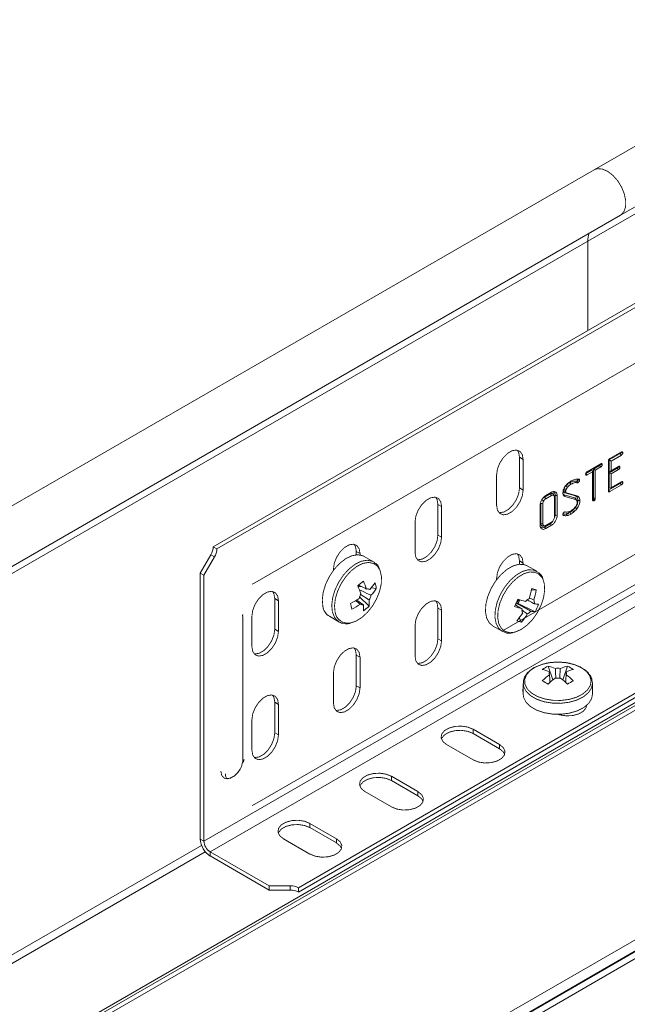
# Model space of a CAD drawing. Header units: millimetres. Extents: x 206 to 1133, y -1929 to 488.
# Tile 3 of 30: x 377 to 483, y -1558 to -1388. Entities that reach past the tile are written whole.
import ezdxf

# ---------------------------------------------------------------- set-up
doc = ezdxf.new("R2010")
doc.units = ezdxf.units.MM
doc.linetypes.add('K5LT32768', pattern=[0])
doc.linetypes.add('K5LT32769', pattern=[0])

msp = doc.modelspace()

# ---------------------------------------------------------------- linework, layer by layer
at = {"color": 7, "linetype": 'K5LT32768', "lineweight": 15}
for p, q in [((706.74, -1281.01), (476.93, -1413.68)), ((481.48, -1421.56), (711.29, -1288.89)), ((475.83, -1426.05), (705.64, -1293.38)), ((540.76, -1404.05), (410.9, -1479.02)), ((541.4, -1404.42), (411.53, -1479.39)), ((476.93, -1413.68), (247.12, -1546.34)), ((418.11, -1485.27), (535.49, -1417.51)), ((251.67, -1554.23), (481.48, -1421.56)), ((475.83, -1426.05), (246.02, -1558.71)), ((475.83, -1441.54), (475.83, -1426.05)), ((409.29, -1530.06), (543.64, -1452.5)), ((410.35, -1531.9), (544.7, -1454.34)), ((418.11, -1523.65), (535.49, -1455.88)), ((479.65, -1463.75), (481.65, -1462.59)), ((481.57, -1462.66), (481.9, -1462.72)), ((425.65, -1538.14), (555.52, -1463.17)), ((425.65, -1538.88), (555.52, -1463.91)), ((463.99, -1463.52), (464.62, -1463.89)), ((463.99, -1468.83), (463.99, -1463.52)), ((464.62, -1469.2), (464.62, -1463.89)), ((479.4, -1469.34), (479.4, -1464.18)), ((481.43, -1462.87), (479.54, -1463.97)), ((479.54, -1463.97), (479.54, -1465.95)), ((479.54, -1463.97), (479.87, -1464.16)), ((481.65, -1463.13), (479.87, -1464.16)), ((479.87, -1464.16), (479.87, -1465.86)), ((481.43, -1462.87), (481.65, -1463.13)), ((476.57, -1465.68), (475.49, -1466.3)), ((475.7, -1466.03), (478.1, -1464.65)), ((476.66, -1466.01), (475.7, -1466.57)), ((476.57, -1465.68), (476.66, -1466.01)), ((476.66, -1470.9), (476.66, -1466.01)), ((477.88, -1464.92), (476.8, -1465.55)), ((476.8, -1465.55), (476.8, -1470.58)), ((476.8, -1465.55), (477.13, -1465.74)), ((478.09, -1465.19), (477.13, -1465.74)), ((477.13, -1465.74), (477.13, -1470.63)), ((477.88, -1464.92), (478.09, -1465.19)), ((480.94, -1465.4), (479.54, -1466.21)), ((479.54, -1465.95), (479.87, -1465.86)), ((479.54, -1466.21), (479.54, -1468.88)), ((479.54, -1466.21), (479.87, -1466.4)), ((479.87, -1465.86), (481.15, -1465.12)), ((481.15, -1465.66), (479.87, -1466.4)), ((480.94, -1465.4), (481.15, -1465.66)), ((460.03, -1466.54), (460.03, -1471.85)), ((472.74, -1467.89), (472.96, -1468.15)), ((473.73, -1467.32), (474.02, -1467.34)), ((473.86, -1467.66), (474.01, -1467.94)), ((474.02, -1467.34), (474.3, -1467.3)), ((475.46, -1466.47), (475.52, -1466.6)), ((479.87, -1466.4), (479.87, -1468.79)), ((479.87, -1468.79), (481.65, -1467.77)), ((481.57, -1467.84), (481.9, -1467.89)), ((463.99, -1468.83), (464.62, -1469.2)), ((468.55, -1470.16), (469.53, -1469.59)), ((471.84, -1469.69), (472.12, -1469.66)), ((472.06, -1469.08), (472, -1469.25)), ((472.12, -1469.66), (473.95, -1470.17)), ((479.44, -1469.2), (479.4, -1469.21)), ((481.44, -1468.05), (479.44, -1469.2)), ((479.44, -1469.2), (479.65, -1469.46)), ((479.54, -1468.88), (479.87, -1468.79)), ((481.65, -1468.31), (479.65, -1469.46)), ((481.44, -1468.05), (481.65, -1468.31)), ((469.33, -1469.86), (468.32, -1470.44)), ((468.32, -1470.44), (468.54, -1470.7)), ((469.54, -1470.13), (468.54, -1470.7)), ((470.04, -1473.89), (470.04, -1470.42)), ((470.17, -1470.12), (470.17, -1473.54)), ((470.51, -1470.17), (470.51, -1473.6)), ((473.55, -1470.54), (471.71, -1470.03)), ((471.84, -1469.69), (473.67, -1470.2)), ((473.69, -1470.82), (471.85, -1470.31)), ((473.67, -1470.2), (473.95, -1470.17)), ((476.68, -1470.79), (476.66, -1470.8)), ((476.68, -1470.79), (476.9, -1471.05)), ((476.76, -1470.71), (477.06, -1470.89)), ((449.84, -1471.69), (450.48, -1472.05)), ((449.84, -1476.99), (449.84, -1471.69)), ((450.48, -1477.36), (450.48, -1472.05)), ((467.57, -1475.3), (467.57, -1471.87)), ((467.7, -1471.52), (467.7, -1475)), ((468.03, -1471.57), (468.03, -1475.05)), ((471.8, -1473), (471.89, -1472.99)), ((472.13, -1473.03), (472.38, -1472.99)), ((445.88, -1474.71), (445.88, -1480.02)), ((468.54, -1475.34), (469.54, -1474.76)), ((470.17, -1473.54), (470.13, -1473.9)), ((471.52, -1473.4), (471.62, -1473.6)), ((472.09, -1473.32), (472.27, -1473.6)), ((467.7, -1475), (468.03, -1475.05)), ((469.31, -1475.04), (468.34, -1475.61)), ((468.34, -1475.61), (468.55, -1475.87)), ((469.53, -1475.31), (468.55, -1475.87)), ((449.84, -1476.99), (450.48, -1477.36)), ((410.9, -1479.02), (411.53, -1479.39)), ((435.7, -1479.85), (436.34, -1480.22)), ((435.7, -1480.42), (435.7, -1479.85)), ((408.65, -1483.58), (410.48, -1480.42)), ((409.29, -1483.95), (411.12, -1480.78)), ((410.48, -1480.42), (411.12, -1480.78)), ((436.34, -1480.44), (436.34, -1480.22)), ((438.68, -1481.64), (437.04, -1480.69)), ((463.99, -1481.49), (464.62, -1481.85)), ((463.99, -1482.06), (463.99, -1481.49)), ((431.74, -1482.87), (431.74, -1483.1)), ((438.77, -1481.7), (438.68, -1481.64)), ((464.62, -1482.08), (464.62, -1481.85)), ((466.97, -1483.28), (465.32, -1482.33)), ((408.65, -1483.58), (409.29, -1483.95)), ((408.65, -1483.58), (408.65, -1529.69)), ((409.29, -1483.95), (409.29, -1530.06)), ((460.03, -1484.51), (460.03, -1484.73)), ((417.74, -1485.45), (417.62, -1485.49)), ((417.76, -1485.43), (418.11, -1485.27)), ((418.01, -1485.31), (418.11, -1485.27)), ((436.08, -1485.91), (436.02, -1485.95)), ((436.08, -1485.91), (436.04, -1485.72)), ((436.74, -1485.98), (436.08, -1485.91)), ((438.02, -1486.44), (437.83, -1486.35)), ((439.17, -1486.26), (438.27, -1486.16)), ((466.9, -1486.51), (466.04, -1486.55)), ((421.56, -1488.02), (422.2, -1488.38)), ((421.56, -1493.32), (421.56, -1488.02)), ((422.2, -1493.69), (422.2, -1488.38)), ((437.91, -1489.32), (436.25, -1487.72)), ((463.77, -1488.87), (464.07, -1488.21)), ((449.84, -1489.65), (450.48, -1490.02)), ((449.84, -1494.96), (449.84, -1489.65)), ((450.48, -1495.33), (450.48, -1490.02)), ((463.41, -1488.82), (463.45, -1488.79)), ((463.77, -1488.87), (463.45, -1488.79)), ((466.69, -1490.29), (463.77, -1488.87)), ((416.04, -1491.3), (415.99, -1490.89)), ((416, -1490.79), (416.01, -1490.86)), ((416.04, -1515.8), (416.04, -1491.3)), ((417.6, -1491.04), (417.6, -1496.34)), ((431.04, -1491.08), (432.68, -1492.03)), ((464.34, -1492.08), (463.92, -1491.37)), ((421.56, -1493.32), (422.2, -1493.69)), ((445.88, -1492.67), (445.88, -1497.98)), ((459.32, -1492.72), (460.97, -1493.67)), ((449.84, -1494.96), (450.48, -1495.33)), ((435.7, -1497.81), (436.34, -1498.18)), ((435.7, -1503.12), (435.7, -1497.81)), ((436.34, -1503.49), (436.34, -1498.18)), ((468.95, -1499.72), (469.77, -1502.1)), ((472.32, -1499.72), (471.49, -1502.1)), ((491.32, -1501.82), (261.51, -1634.48)), ((492.07, -1501.89), (262.26, -1634.56)), ((492.11, -1501.87), (262.3, -1634.53)), ((493.31, -1501.98), (263.5, -1634.65)), ((431.74, -1500.84), (431.74, -1506.14)), ((469.18, -1500.69), (469.2, -1501)), ((435.7, -1503.12), (436.34, -1503.49)), ((464.63, -1502.71), (464.63, -1504.61)), ((476.63, -1504.61), (476.63, -1502.71)), ((464.63, -1504.09), (464.59, -1504.19)), ((421.56, -1505.98), (422.2, -1506.35)), ((421.56, -1511.29), (421.56, -1505.98)), ((422.2, -1511.65), (422.2, -1506.35)), ((475.57, -1506.84), (475.48, -1506.65)), ((417.6, -1509), (417.6, -1514.31)), ((421.56, -1511.29), (422.2, -1511.65)), ((460.53, -1513.31), (455.94, -1510.66)), ((455.94, -1511.39), (455.94, -1510.66)), ((460.53, -1514.05), (455.94, -1511.39)), ((451.34, -1513.31), (455.94, -1515.96)), ((460.53, -1514.05), (460.53, -1513.31)), ((446.39, -1521.48), (441.8, -1518.82)), ((441.8, -1519.56), (441.8, -1518.82)), ((446.39, -1522.21), (441.8, -1519.56)), ((527.79, -1521.89), (297.98, -1654.55)), ((437.2, -1521.48), (441.8, -1524.13)), ((446.39, -1522.21), (446.39, -1521.48)), ((528.99, -1523.15), (299.18, -1655.82)), ((529.03, -1523.23), (299.22, -1655.89)), ((529.78, -1524.02), (299.97, -1656.68)), ((417.74, -1523.83), (417.62, -1523.87)), ((417.76, -1523.81), (418.11, -1523.65)), ((418.01, -1523.69), (418.11, -1523.65)), ((432.25, -1529.64), (427.65, -1526.99)), ((427.65, -1527.72), (427.65, -1526.99)), ((432.25, -1530.37), (427.65, -1527.72)), ((408.65, -1529.69), (409.29, -1530.06)), ((423.06, -1529.64), (427.65, -1532.29)), ((432.25, -1530.37), (432.25, -1529.64)), ((410.35, -1531.9), (420.58, -1537.8)), ((410.35, -1532.63), (410.35, -1531.9)), ((410.35, -1532.63), (420.58, -1538.54)), ((424.24, -1537.8), (420.58, -1537.8)), ((420.58, -1538.54), (420.58, -1537.8)), ((424.24, -1538.54), (424.24, -1537.8)), ((424.24, -1538.54), (420.58, -1538.54)), ((425.65, -1538.88), (425.65, -1538.14))]:
    msp.add_line(p, q, dxfattribs=at)
at = {"color": 8, "linetype": 'K5LT32769', "lineweight": 15, "true_color": 0x808080}
for p, q in [((461.07, -1493.58), (489.23, -1477.33)), ((408.88, -1530.79), (246.02, -1624.8)), ((409.51, -1531.89), (246.66, -1625.91))]:
    msp.add_line(p, q, dxfattribs=at)
at = {"color": 7, "linetype": 'K5LT32768', "const_width": 0.15}
for points in [[(476.93, -1413.68), (477.53, -1413.48), (478.37, -1413.55), (479.28, -1413.95), (480.18, -1414.64), (481.01, -1415.58), (481.69, -1416.68), (482.16, -1417.86), (482.4, -1419.02), (482.38, -1420.06), (482.1, -1420.91), (481.59, -1421.49), (481.48, -1421.56)], [(481.48, -1421.56), (481.59, -1421.49), (482.1, -1420.91), (482.38, -1420.06), (482.4, -1419.02), (482.16, -1417.86), (481.69, -1416.68), (481.01, -1415.58), (480.18, -1414.64), (479.28, -1413.95), (478.37, -1413.55), (477.53, -1413.48), (476.93, -1413.68)], [(464.62, -1463.89), (464.48, -1463.06), (464.08, -1462.49), (463.47, -1462.26), (462.72, -1462.37), (461.93, -1462.83), (461.18, -1463.58), (460.56, -1464.53), (460.16, -1465.56), (460.03, -1466.54)], [(463.99, -1463.52), (463.85, -1462.7), (463.6, -1462.27)], [(475.49, -1466.3), (475.57, -1466.41), (475.63, -1466.49), (475.7, -1466.57)], [(481.07, -1465.19), (481.17, -1465.2), (481.26, -1465.22), (481.41, -1465.24)], [(474.06, -1467.37), (474.18, -1467.36), (474.28, -1467.36), (474.38, -1467.36)], [(460.03, -1471.85), (460.16, -1472.68), (460.56, -1473.25), (461.18, -1473.49), (461.93, -1473.37), (462.72, -1472.91), (463.47, -1472.16), (464.08, -1471.21), (464.48, -1470.19), (464.62, -1469.2)], [(460.41, -1473.1), (460.54, -1473.12), (461.29, -1473), (462.09, -1472.54), (462.84, -1471.79), (463.45, -1470.85), (463.85, -1469.82), (463.99, -1468.83)], [(471.65, -1469.38), (471.79, -1469.4), (471.98, -1469.42)], [(471.67, -1469.15), (471.82, -1469.19), (472, -1469.25)], [(471.75, -1468.94), (471.9, -1469.01), (472.06, -1469.08)], [(472.02, -1468.5), (472.1, -1468.57), (472.18, -1468.63), (472.29, -1468.72)], [(450.48, -1472.05), (450.34, -1471.23), (449.94, -1470.66), (449.33, -1470.42), (448.58, -1470.54), (447.78, -1471), (447.03, -1471.75), (446.42, -1472.69), (446.02, -1473.72), (445.88, -1474.71)], [(449.84, -1471.69), (449.71, -1470.86), (449.46, -1470.44)], [(467.88, -1470.9), (467.97, -1470.96), (468.06, -1471.01), (468.18, -1471.08)], [(469.33, -1469.86), (469.39, -1469.94), (469.45, -1470.02), (469.54, -1470.13)], [(469.97, -1470.15), (469.92, -1470.02), (469.86, -1469.9)], [(470.17, -1470.12), (470.27, -1470.13), (470.37, -1470.15), (470.51, -1470.17)], [(471.71, -1470.03), (471.75, -1470.12), (471.8, -1470.2), (471.85, -1470.31)], [(473.55, -1470.54), (473.62, -1470.68), (473.69, -1470.82)], [(473.81, -1470.75), (473.86, -1470.87), (473.91, -1470.99)], [(474.12, -1470.98), (474.22, -1471), (474.32, -1471.02), (474.45, -1471.04)], [(476.8, -1470.58), (476.96, -1470.6), (477.13, -1470.63)], [(467.7, -1471.52), (467.8, -1471.53), (467.9, -1471.55), (468.03, -1471.57)], [(472.71, -1473.08), (472.78, -1473.16), (472.84, -1473.24), (472.92, -1473.35)], [(473.17, -1472.75), (473.29, -1472.87), (473.42, -1472.99)], [(473.66, -1472.24), (473.79, -1472.35), (473.93, -1472.46)], [(470.17, -1473.54), (470.27, -1473.56), (470.37, -1473.58), (470.51, -1473.6)], [(467.88, -1475.41), (468.03, -1475.4), (468.18, -1475.38)], [(468.08, -1475.45), (468.21, -1475.43), (468.34, -1475.41)], [(469.31, -1475.04), (469.38, -1475.12), (469.44, -1475.2), (469.53, -1475.31)], [(445.88, -1480.02), (446.02, -1480.84), (446.42, -1481.41), (447.03, -1481.65), (447.78, -1481.53), (448.58, -1481.07), (449.33, -1480.32), (449.94, -1479.38), (450.34, -1478.35), (450.48, -1477.36)], [(446.27, -1481.27), (446.4, -1481.28), (447.15, -1481.16), (447.94, -1480.7), (448.69, -1479.96), (449.31, -1479.01), (449.71, -1477.98), (449.84, -1476.99)], [(436.34, -1480.22), (436.2, -1479.39), (435.8, -1478.82), (435.19, -1478.58), (434.44, -1478.7), (433.64, -1479.16), (432.89, -1479.91), (432.28, -1480.86), (431.88, -1481.88), (431.74, -1482.87)], [(435.7, -1479.85), (435.56, -1479.02), (435.32, -1478.6)], [(437.04, -1480.69), (436.83, -1480.59), (435.94, -1480.41), (434.94, -1480.58), (433.88, -1481.08), (432.83, -1481.89), (431.86, -1482.94), (431.02, -1484.19), (430.38, -1485.53), (429.96, -1486.9), (429.8, -1488.21), (429.9, -1489.37)], [(464.62, -1481.85), (464.48, -1481.03), (464.08, -1480.46), (463.47, -1480.22), (462.72, -1480.34), (461.93, -1480.8), (461.18, -1481.55), (460.56, -1482.49), (460.16, -1483.52), (460.03, -1484.51)], [(463.99, -1481.49), (463.85, -1480.66), (463.6, -1480.24)], [(434.71, -1492.23), (435.64, -1491.92), (436.66, -1491.29), (437.64, -1490.38), (438.52, -1489.27), (439.24, -1488.01), (439.75, -1486.7), (440.03, -1485.4), (440.06, -1484.2), (439.83, -1483.18), (439.77, -1483.04)], [(465.32, -1482.33), (464.81, -1482.12), (463.88, -1482.07), (462.84, -1482.36), (461.78, -1482.98), (460.75, -1483.88), (459.82, -1485.01), (459.05, -1486.3), (458.48, -1487.67), (458.15, -1489.03), (458.09, -1490.29), (458.29, -1491.38), (458.75, -1492.22), (459.32, -1492.72)], [(467.29, -1483.51), (467.23, -1483.46), (466.45, -1483.07)], [(462.9, -1493.88), (463.28, -1493.8), (464.29, -1493.36), (465.31, -1492.62), (466.26, -1491.64), (467.08, -1490.46), (467.73, -1489.17), (468.16, -1487.85), (468.35, -1486.58), (468.29, -1485.44), (468.09, -1484.77)], [(422.2, -1488.38), (422.06, -1487.55), (421.66, -1486.99), (421.05, -1486.75), (420.3, -1486.87), (419.5, -1487.33), (418.75, -1488.07), (418.14, -1489.02), (417.74, -1490.05), (417.6, -1491.04)], [(421.56, -1488.02), (421.42, -1487.19), (421.17, -1486.77)], [(450.48, -1490.02), (450.34, -1489.19), (449.94, -1488.62), (449.33, -1488.38), (448.58, -1488.5), (447.78, -1488.96), (447.03, -1489.71), (446.42, -1490.66), (446.02, -1491.68), (445.88, -1492.67)], [(449.84, -1489.65), (449.71, -1488.82), (449.46, -1488.4)], [(432.49, -1491.9), (432.52, -1491.93), (432.68, -1492.03)], [(417.99, -1497.59), (418.11, -1497.61), (418.86, -1497.49), (419.66, -1497.03), (420.41, -1496.28), (421.02, -1495.34), (421.42, -1494.31), (421.56, -1493.32)], [(417.6, -1496.34), (417.74, -1497.17), (418.14, -1497.74), (418.75, -1497.98), (419.5, -1497.86), (420.3, -1497.4), (421.05, -1496.65), (421.66, -1495.71), (422.06, -1494.68), (422.2, -1493.69)], [(445.88, -1497.98), (446.02, -1498.81), (446.42, -1499.37), (447.03, -1499.61), (447.78, -1499.5), (448.58, -1499.04), (449.33, -1498.29), (449.94, -1497.34), (450.34, -1496.31), (450.48, -1495.33)], [(446.27, -1499.23), (446.4, -1499.25), (447.15, -1499.13), (447.94, -1498.67), (448.69, -1497.92), (449.31, -1496.97), (449.71, -1495.95), (449.84, -1494.96)], [(460.97, -1493.67), (461.07, -1493.72), (461.1, -1493.74)], [(436.34, -1498.18), (436.2, -1497.35), (435.8, -1496.79), (435.19, -1496.55), (434.44, -1496.67), (433.64, -1497.13), (432.89, -1497.87), (432.28, -1498.82), (431.88, -1499.85), (431.74, -1500.84)], [(435.7, -1497.81), (435.56, -1496.99), (435.32, -1496.57)], [(474.71, -1499.99), (473.57, -1499.48), (472.24, -1499.15), (470.81, -1499.02), (469.37, -1499.1), (468.01, -1499.38), (466.82, -1499.85), (465.86, -1500.48), (465.2, -1501.22), (464.89, -1502.04), (464.93, -1502.87), (465.33, -1503.67), (466.07, -1504.39), (467.09, -1504.98), (468.34, -1505.41), (469.73, -1505.64), (471.18, -1505.67), (472.59, -1505.49), (473.88, -1505.11), (474.96, -1504.55), (475.77, -1503.86), (476.26, -1503.08), (476.4, -1502.25), (476.17, -1501.42), (475.6, -1500.65), (474.71, -1499.99)], [(431.74, -1506.14), (431.88, -1506.97), (432.28, -1507.54), (432.89, -1507.78), (433.64, -1507.66), (434.44, -1507.2), (435.19, -1506.45), (435.8, -1505.51), (436.2, -1504.48), (436.34, -1503.49)], [(432.13, -1507.39), (432.25, -1507.41), (433, -1507.29), (433.8, -1506.83), (434.55, -1506.08), (435.16, -1505.14), (435.56, -1504.11), (435.7, -1503.12)], [(464.63, -1503.36), (464.54, -1503.98), (464.63, -1504.28)], [(476.63, -1502.71), (476.63, -1502.6), (476.62, -1502.53)], [(422.2, -1506.35), (422.06, -1505.52), (421.66, -1504.95), (421.05, -1504.71), (420.3, -1504.83), (419.5, -1505.29), (418.75, -1506.04), (418.14, -1506.98), (417.74, -1508.01), (417.6, -1509)], [(421.56, -1505.98), (421.42, -1505.15), (421.17, -1504.73)], [(464.63, -1504.61), (464.71, -1505.15), (465.13, -1505.99), (465.89, -1506.73), (466.95, -1507.35), (468.25, -1507.79), (469.69, -1508.03), (471.2, -1508.06), (472.66, -1507.87), (474, -1507.47), (475.13, -1506.9), (475.98, -1506.18), (476.49, -1505.37), (476.63, -1504.61)], [(470.68, -1508.07), (471, -1508.17), (472.09, -1508.34), (473.22, -1508.29), (474.24, -1508.01), (475.04, -1507.55), (475.52, -1506.96), (475.63, -1506.53)], [(455.94, -1510.66), (455.01, -1510.28), (453.92, -1510.12), (452.8, -1510.17), (451.78, -1510.45), (450.98, -1510.91), (450.5, -1511.5), (450.4, -1512.15), (450.69, -1512.78), (451.34, -1513.31)], [(417.6, -1514.31), (417.74, -1515.13), (418.14, -1515.7), (418.75, -1515.94), (419.5, -1515.82), (420.3, -1515.36), (421.05, -1514.62), (421.66, -1513.67), (422.06, -1512.64), (422.2, -1511.65)], [(417.99, -1515.56), (418.11, -1515.57), (418.86, -1515.46), (419.66, -1515), (420.41, -1514.25), (421.02, -1513.3), (421.42, -1512.27), (421.56, -1511.29)], [(455.94, -1511.39), (455.01, -1511.02), (453.92, -1510.85), (452.8, -1510.91), (451.78, -1511.18), (450.98, -1511.64), (450.5, -1512.23), (450.45, -1512.35)], [(455.94, -1515.96), (456.86, -1516.34), (457.95, -1516.51), (459.08, -1516.45), (460.1, -1516.17), (460.9, -1515.71), (461.38, -1515.12), (461.47, -1514.47), (461.18, -1513.85), (460.53, -1513.31)], [(461.42, -1515.01), (461.18, -1514.58), (460.53, -1514.05)], [(413.85, -1519.13), (413.39, -1519.25), (412.77, -1519.13), (412.36, -1518.65), (412.21, -1517.89)], [(441.8, -1518.82), (440.87, -1518.45), (439.78, -1518.28), (438.66, -1518.34), (437.63, -1518.61), (436.84, -1519.07), (436.36, -1519.66), (436.26, -1520.31), (436.55, -1520.94), (437.2, -1521.48)], [(441.8, -1519.56), (440.87, -1519.18), (439.78, -1519.01), (438.66, -1519.07), (437.63, -1519.35), (436.84, -1519.81), (436.36, -1520.4), (436.31, -1520.52)], [(441.8, -1524.13), (442.72, -1524.5), (443.81, -1524.67), (444.93, -1524.61), (445.96, -1524.34), (446.76, -1523.88), (447.23, -1523.29), (447.33, -1522.64), (447.04, -1522.01), (446.39, -1521.48)], [(447.28, -1523.17), (447.04, -1522.74), (446.39, -1522.21)], [(427.65, -1526.99), (426.73, -1526.61), (425.64, -1526.44), (424.51, -1526.5), (423.49, -1526.78), (422.69, -1527.24), (422.22, -1527.83), (422.12, -1528.48), (422.41, -1529.11), (423.06, -1529.64)], [(427.65, -1527.72), (426.73, -1527.35), (425.64, -1527.18), (424.51, -1527.24), (423.49, -1527.51), (422.69, -1527.97), (422.22, -1528.56), (422.17, -1528.68)], [(427.65, -1532.29), (428.58, -1532.67), (429.67, -1532.84), (430.79, -1532.78), (431.82, -1532.5), (432.61, -1532.04), (433.09, -1531.45), (433.19, -1530.8), (432.9, -1530.17), (432.25, -1529.64)], [(433.14, -1531.33), (432.9, -1530.91), (432.25, -1530.37)]]:
    msp.add_lwpolyline(points, dxfattribs=at)
at = {"color": 8, "linetype": 'K5LT32769', "true_color": 0x808080, "const_width": 0.15}
for points in [[(438.68, -1481.64), (438.47, -1481.53), (437.59, -1481.36), (436.59, -1481.53), (435.53, -1482.03), (434.48, -1482.84), (433.5, -1483.89), (432.67, -1485.13), (432.02, -1486.48), (431.6, -1487.85), (431.44, -1489.16), (431.55, -1490.32)], [(439.77, -1483.04), (439.36, -1482.4), (438.68, -1481.92), (437.83, -1481.75), (436.86, -1481.91), (435.84, -1482.4), (434.83, -1483.17), (433.9, -1484.19), (433.09, -1485.38), (432.47, -1486.68), (432.07, -1487.99), (431.92, -1489.25), (432.02, -1490.37)], [(466.45, -1483.07), (465.52, -1483.02), (464.49, -1483.31), (463.43, -1483.93), (462.4, -1484.83), (461.47, -1485.96), (460.69, -1487.25), (460.12, -1488.62), (459.8, -1489.97), (459.73, -1491.24), (459.94, -1492.33), (460.39, -1493.17), (460.97, -1493.67)], [(466.67, -1483.45), (465.77, -1483.4), (464.78, -1483.69), (463.76, -1484.28), (462.77, -1485.15), (461.87, -1486.24), (461.13, -1487.48), (460.58, -1488.79), (460.27, -1490.1), (460.21, -1491.31), (460.4, -1492.36), (460.84, -1493.17), (461.49, -1493.71), (462.32, -1493.92), (462.9, -1493.88)], [(431.55, -1490.32), (431.92, -1491.26), (432.49, -1491.9)], [(464.63, -1502.73), (464.71, -1503.25), (465.13, -1504.09), (465.89, -1504.83), (466.95, -1505.45), (468.25, -1505.89), (469.69, -1506.13), (471.2, -1506.16), (472.66, -1505.97), (474, -1505.58), (475.13, -1505), (475.98, -1504.28), (476.49, -1503.47), (476.63, -1502.71)], [(416.25, -1515.81), (416.15, -1516.3), (416.11, -1516.42)]]:
    msp.add_lwpolyline(points, dxfattribs=at)
at = {"color": 7, "linetype": 'K5LT32768', "lineweight": 15}
for centre, radius, start, end in [((479.38, -1425.98), 3.55, 158.555, 181.1208), ((408.01, -1478.92), 2.89, 328.855, 358.0445), ((408.65, -1479.29), 2.89, 328.855, 358.0445), ((423.56, -1470.09), 20, 308.2779, 311.9449), ((424.69, -1490.69), 13.51, 18.6522, 25.0522), ((423.71, -1491.51), 13.51, 18.6523, 25.0522), ((437.68, -1486.94), 0.603, 55.2002, 108.1621), ((431.92, -1480.71), 8.37, 316.8053, 327.0999), ((432.14, -1481.71), 8.37, 316.8048, 327.1001), ((433.45, -1487.02), 5.77, 7.5629, 17.7556), ((453.91, -1484.14), 12.36, 341.5832, 349.9322), ((462.9, -1500.39), 14.45, 73.9185, 77.2517), ((454.73, -1484.35), 12.36, 341.5832, 349.9322), ((429.2, -1477.53), 12.58, 295.872, 303.7162), ((438.57, -1488.51), 2.45, 147.2959, 167.8069), ((435.85, -1486.92), 2.45, 327.294, 347.8088), ((433.08, -1488.76), 4.86, 353.3415, 6.0021), ((444.57, -1480.06), 20.77, 333.3718, 337.256), ((461.91, -1487.28), 2.15, 315.6768, 336.3368), ((474.6, -1457.11), 32.84, 250.6814, 253.0493), ((466.37, -1489.64), 1.75, 114.4973, 140.213), ((465.47, -1488.74), 1.1, 351.032, 26.2233), ((432.32, -1489), 2.45, 188.7136, 238.3594), ((407, -1495.59), 28.5, 11.6277, 13.6894), ((429.42, -1478.53), 12.58, 295.872, 303.7161), ((436.75, -1488.5), 0.603, 235.1978, 288.1622), ((432.1, -1489.58), 4.86, 353.3415, 6.0021), ((432.11, -1483.44), 8.26, 305.6675, 314.5552), ((474, -1458.41), 32.81, 250.6808, 253.0506), ((465.52, -1489.97), 1.1, 171.032, 206.2233), ((467.57, -1483.97), 5.04, 258.3897, 266.6674), ((458.06, -1485.54), 9.85, 331.2158, 339.4126), ((454.96, -1484.69), 11.18, 320.0434, 328.9733), ((455.77, -1484.9), 11.18, 320.0434, 328.9734), ((464.62, -1489.07), 1.75, 294.4966, 320.2138), ((466.98, -1485.25), 5.04, 258.389, 266.6695), ((465.29, -1486.68), 5.48, 251.1874, 259.9826), ((471.91, -1506.02), 6.96, 115.2173, 124.7773), ((466.63, -1506.68), 6.51, 66.8807, 78.3425), ((467.63, -1506.1), 6.51, 66.8807, 78.3425), ((470.63, -1502.65), 2.58, 80.0887, 99.9105), ((473.63, -1506.1), 6.51, 101.6574, 113.1196), ((474.64, -1506.68), 6.51, 101.6574, 113.1196), ((469.35, -1506.02), 6.96, 55.2226, 64.7827), ((476.67, -1511.36), 12.61, 126.3917, 133.7638), ((477.67, -1511.94), 12.61, 126.3917, 133.7638), ((469.65, -1500.95), 0.53, 151.099, 208.9033), ((470.63, -1499.24), 2.58, 260.0887, 279.9105), ((463.59, -1511.94), 12.61, 46.2363, 53.6081), ((471.62, -1500.95), 0.53, 331.099, 28.9033), ((464.6, -1511.36), 12.61, 46.2363, 53.6081), ((458.08, -1520.5), 20.74, 58.4014, 61.604), ((483.19, -1520.5), 20.74, 118.396, 121.5986), ((412.34, -1529.53), 3.69, 182.6055, 237.3944), ((411.59, -1529.96), 2.31, 182.6057, 237.3942), ((424.3, -1540.69), 2.89, 61.9588, 91.1453), ((424.3, -1541.42), 2.89, 61.9588, 91.1453)]:
    msp.add_arc(centre, radius, start, end, dxfattribs=at)
at = {"color": 8, "linetype": 'K5LT32769', "lineweight": 15, "true_color": 0x808080}
for centre, radius, start, end in [((466.07, -1485.52), 2.15, 20.5895, 73.9395), ((434.24, -1490.04), 2.24, 188.3794, 282.3011)]:
    msp.add_arc(centre, radius, start, end, dxfattribs=at)
at = {"color": 7, "linetype": 'K5LT32768', "lineweight": 15}
for points, knots in [([(481.57, -1462.66), (481.57, -1462.68), (481.56, -1462.72), (481.54, -1462.77), (481.52, -1462.8), (481.5, -1462.82), (481.48, -1462.85), (481.45, -1462.86), (481.43, -1462.87)], [0, 0, 0, 0, 0.202264, 0.475881, 0.548276, 0.620753, 0.738702, 1, 1, 1, 1]), ([(481.57, -1462.64), (481.57, -1462.64), (481.57, -1462.65), (481.57, -1462.65), (481.57, -1462.66), (481.57, -1462.66)], [0, 0, 0, 0, 0.009242, 0.568687, 1, 1, 1, 1]), ([(481.65, -1462.59), (481.67, -1462.58), (481.69, -1462.57), (481.72, -1462.56), (481.76, -1462.55), (481.81, -1462.56), (481.87, -1462.6), (481.89, -1462.64), (481.9, -1462.68), (481.9, -1462.7), (481.9, -1462.72)], [0, 0, 0, 0, 0.115173, 0.172837, 0.230478, 0.43479, 0.685216, 0.860617, 0.895182, 1, 1, 1, 1]), ([(481.9, -1462.72), (481.9, -1462.76), (481.89, -1462.84), (481.84, -1462.93), (481.81, -1462.99), (481.77, -1463.04), (481.71, -1463.09), (481.67, -1463.12), (481.65, -1463.13)], [0, 0, 0, 0, 0.25842, 0.483659, 0.573575, 0.662515, 0.832149, 1, 1, 1, 1]), ([(479.4, -1464.18), (479.41, -1464.13), (479.41, -1464.07), (479.45, -1463.96), (479.5, -1463.87), (479.57, -1463.8), (479.62, -1463.76), (479.65, -1463.75)], [0, 0, 0, 0, 0.258063, 0.428763, 0.600512, 0.77902, 1, 1, 1, 1]), ([(475.46, -1466.44), (475.46, -1466.4), (475.47, -1466.32), (475.52, -1466.22), (475.55, -1466.16), (475.58, -1466.13), (475.59, -1466.11), (475.61, -1466.09), (475.64, -1466.06), (475.68, -1466.04), (475.7, -1466.03)], [0, 0, 0, 0, 0.27285, 0.497223, 0.587682, 0.675537, 0.719372, 0.741281, 0.829179, 1, 1, 1, 1]), ([(478, -1464.72), (478, -1464.74), (478, -1464.77), (477.98, -1464.82), (477.96, -1464.85), (477.94, -1464.89), (477.91, -1464.91), (477.89, -1464.92), (477.88, -1464.92)], [0, 0, 0, 0, 0.269575, 0.404717, 0.563651, 0.667814, 0.854046, 1, 1, 1, 1]), ([(478, -1464.7), (478, -1464.7), (478, -1464.71), (478, -1464.71), (478, -1464.72), (478, -1464.72)], [0, 0, 0, 0, 0.107586, 0.613116, 1, 1, 1, 1]), ([(478, -1464.72), (478.04, -1464.73), (478.11, -1464.74), (478.22, -1464.76), (478.3, -1464.77), (478.33, -1464.78)], [0, 0, 0, 0, 0.347019, 0.673489, 1, 1, 1, 1]), ([(478.33, -1464.78), (478.33, -1464.82), (478.32, -1464.88), (478.28, -1464.98), (478.25, -1465.04), (478.2, -1465.1), (478.15, -1465.15), (478.11, -1465.17), (478.09, -1465.19)], [0, 0, 0, 0, 0.267063, 0.400568, 0.600592, 0.681883, 0.845619, 1, 1, 1, 1]), ([(478.1, -1464.65), (478.11, -1464.64), (478.13, -1464.63), (478.16, -1464.62), (478.2, -1464.61), (478.25, -1464.62), (478.3, -1464.66), (478.32, -1464.7), (478.33, -1464.74), (478.33, -1464.76), (478.33, -1464.78)], [0, 0, 0, 0, 0.122164, 0.183337, 0.24449, 0.455133, 0.665074, 0.853003, 0.889409, 1, 1, 1, 1]), ([(481.07, -1465.19), (481.07, -1465.21), (481.07, -1465.25), (481.05, -1465.29), (481.03, -1465.33), (481.01, -1465.35), (480.98, -1465.37), (480.95, -1465.39), (480.94, -1465.4)], [0, 0, 0, 0, 0.209072, 0.479687, 0.552247, 0.617531, 0.781874, 1, 1, 1, 1]), ([(481.07, -1465.17), (481.07, -1465.17), (481.07, -1465.17), (481.07, -1465.17), (481.07, -1465.18), (481.07, -1465.18), (481.07, -1465.19)], [0, 0, 0, 0, 0.081039, 0.144788, 0.400134, 1, 1, 1, 1]), ([(481.15, -1465.12), (481.19, -1465.1), (481.26, -1465.07), (481.34, -1465.09), (481.38, -1465.13), (481.4, -1465.17), (481.41, -1465.21), (481.41, -1465.23), (481.41, -1465.24)], [0, 0, 0, 0, 0.266405, 0.518716, 0.754094, 0.849437, 0.89704, 1, 1, 1, 1]), ([(481.41, -1465.24), (481.41, -1465.28), (481.4, -1465.35), (481.36, -1465.44), (481.31, -1465.52), (481.26, -1465.59), (481.2, -1465.63), (481.16, -1465.66), (481.15, -1465.66)], [0, 0, 0, 0, 0.22428, 0.449732, 0.539534, 0.717506, 0.95377, 1, 1, 1, 1]), ([(472.07, -1468.36), (472.16, -1468.26), (472.34, -1468.06), (472.65, -1467.8), (472.86, -1467.67), (472.97, -1467.61)], [0, 0, 0, 0, 0.316941, 0.654137, 1, 1, 1, 1]), ([(472.74, -1467.89), (472.65, -1467.95), (472.47, -1468.06), (472.27, -1468.24), (472.17, -1468.35), (472.13, -1468.38)], [0, 0, 0, 0, 0.469733, 0.828852, 1, 1, 1, 1]), ([(473.86, -1467.66), (473.69, -1467.64), (473.44, -1467.61), (473.05, -1467.73), (472.85, -1467.84), (472.74, -1467.89)], [0, 0, 0, 0, 0.49745, 0.745548, 1, 1, 1, 1]), ([(474.01, -1467.94), (473.93, -1467.92), (473.76, -1467.89), (473.41, -1467.93), (473.14, -1468.07), (472.96, -1468.15)], [0, 0, 0, 0, 0.262548, 0.525501, 1, 1, 1, 1]), ([(472.97, -1467.61), (473.16, -1467.51), (473.5, -1467.34), (473.95, -1467.26), (474.18, -1467.29), (474.3, -1467.3)], [0, 0, 0, 0, 0.418321, 0.704879, 1, 1, 1, 1]), ([(473.95, -1467.64), (473.94, -1467.65), (473.92, -1467.65), (473.89, -1467.66), (473.88, -1467.66), (473.86, -1467.66)], [0, 0, 0, 0, 0.263619, 0.528945, 1, 1, 1, 1]), ([(474.07, -1467.41), (474.07, -1467.43), (474.06, -1467.48), (474.03, -1467.54), (474, -1467.59), (473.98, -1467.62), (473.97, -1467.63), (473.96, -1467.63), (473.96, -1467.64), (473.95, -1467.64), (473.95, -1467.64)], [0, 0, 0, 0, 0.22453, 0.555395, 0.742843, 0.874138, 0.904702, 0.912354, 0.942878, 1, 1, 1, 1]), ([(473.95, -1467.64), (473.97, -1467.67), (474.02, -1467.73), (474.09, -1467.82), (474.14, -1467.88), (474.16, -1467.91)], [0, 0, 0, 0, 0.355806, 0.677908, 1, 1, 1, 1]), ([(474.16, -1467.91), (474.14, -1467.92), (474.1, -1467.93), (474.05, -1467.94), (474.02, -1467.94), (474.01, -1467.94)], [0, 0, 0, 0, 0.302013, 0.724817, 1, 1, 1, 1]), ([(474.02, -1467.34), (474.03, -1467.34), (474.04, -1467.34), (474.05, -1467.35), (474.06, -1467.36), (474.06, -1467.37)], [0, 0, 0, 0, 0.391394, 0.590496, 1, 1, 1, 1]), ([(474.06, -1467.37), (474.06, -1467.37), (474.07, -1467.38), (474.07, -1467.39), (474.07, -1467.4), (474.07, -1467.41), (474.07, -1467.41)], [0, 0, 0, 0, 0.485793, 0.548045, 0.799381, 1, 1, 1, 1]), ([(474.07, -1467.41), (474.11, -1467.42), (474.19, -1467.43), (474.3, -1467.45), (474.37, -1467.46), (474.41, -1467.47)], [0, 0, 0, 0, 0.355804, 0.677901, 1, 1, 1, 1]), ([(474.41, -1467.47), (474.4, -1467.5), (474.39, -1467.59), (474.33, -1467.72), (474.27, -1467.81), (474.22, -1467.86), (474.19, -1467.89), (474.17, -1467.9), (474.16, -1467.91)], [0, 0, 0, 0, 0.23991, 0.517686, 0.753621, 0.847743, 0.894713, 1, 1, 1, 1]), ([(474.3, -1467.3), (474.31, -1467.3), (474.33, -1467.31), (474.35, -1467.32), (474.37, -1467.34), (474.38, -1467.36), (474.38, -1467.36)], [0, 0, 0, 0, 0.390775, 0.488466, 0.882313, 1, 1, 1, 1]), ([(474.38, -1467.36), (474.39, -1467.37), (474.4, -1467.39), (474.41, -1467.43), (474.41, -1467.45), (474.41, -1467.47)], [0, 0, 0, 0, 0.414057, 0.703522, 1, 1, 1, 1]), ([(475.52, -1466.6), (475.51, -1466.59), (475.48, -1466.56), (475.46, -1466.5), (475.46, -1466.45), (475.46, -1466.44)], [0, 0, 0, 0, 0.301366, 0.767439, 1, 1, 1, 1]), ([(475.7, -1466.57), (475.68, -1466.58), (475.64, -1466.6), (475.6, -1466.61), (475.57, -1466.61), (475.54, -1466.61), (475.53, -1466.6), (475.52, -1466.6)], [0, 0, 0, 0, 0.308215, 0.531333, 0.704822, 0.79144, 1, 1, 1, 1]), ([(481.57, -1467.84), (481.57, -1467.86), (481.56, -1467.89), (481.55, -1467.92), (481.53, -1467.95), (481.52, -1467.98), (481.49, -1468.01), (481.47, -1468.03), (481.44, -1468.04), (481.44, -1468.05)], [0, 0, 0, 0, 0.253718, 0.350821, 0.44759, 0.594115, 0.667227, 0.890341, 1, 1, 1, 1]), ([(481.57, -1467.82), (481.57, -1467.82), (481.57, -1467.82), (481.57, -1467.82), (481.57, -1467.83), (481.57, -1467.83), (481.57, -1467.84)], [0, 0, 0, 0, 0.122898, 0.177107, 0.394217, 1, 1, 1, 1]), ([(481.65, -1467.77), (481.69, -1467.75), (481.75, -1467.72), (481.83, -1467.74), (481.88, -1467.79), (481.89, -1467.83), (481.9, -1467.86), (481.9, -1467.88), (481.9, -1467.89)], [0, 0, 0, 0, 0.285433, 0.521066, 0.75614, 0.851163, 0.898598, 1, 1, 1, 1]), ([(481.9, -1467.89), (481.9, -1467.93), (481.89, -1468.01), (481.85, -1468.11), (481.8, -1468.18), (481.74, -1468.25), (481.69, -1468.29), (481.65, -1468.31)], [0, 0, 0, 0, 0.264167, 0.482027, 0.569856, 0.734521, 1, 1, 1, 1]), ([(469.53, -1469.59), (469.65, -1469.53), (469.9, -1469.42), (470.19, -1469.48), (470.41, -1469.67), (470.5, -1469.92), (470.51, -1470.11), (470.51, -1470.17)], [0, 0, 0, 0, 0.240539, 0.469644, 0.674619, 0.906127, 1, 1, 1, 1]), ([(469.62, -1469.5), (469.7, -1469.5), (469.86, -1469.49), (470.04, -1469.63), (470.16, -1469.84), (470.17, -1470.04), (470.17, -1470.12)], [0, 0, 0, 0, 0.240028, 0.497038, 0.803143, 1, 1, 1, 1]), ([(471.51, -1469.71), (471.53, -1469.55), (471.55, -1469.26), (471.73, -1468.82), (471.92, -1468.54), (472.04, -1468.4), (472.07, -1468.36)], [0, 0, 0, 0, 0.363699, 0.633252, 0.902013, 1, 1, 1, 1]), ([(471.65, -1469.38), (471.65, -1469.45), (471.67, -1469.57), (471.75, -1469.66), (471.81, -1469.68), (471.84, -1469.69)], [0, 0, 0, 0, 0.441959, 0.781144, 1, 1, 1, 1]), ([(472, -1469.25), (472, -1469.28), (471.99, -1469.32), (471.98, -1469.38), (471.98, -1469.41), (471.98, -1469.42)], [0, 0, 0, 0, 0.39234, 0.694469, 1, 1, 1, 1]), ([(471.98, -1469.42), (471.99, -1469.48), (472, -1469.57), (472.06, -1469.64), (472.11, -1469.65), (472.12, -1469.66)], [0, 0, 0, 0, 0.461568, 0.79543, 1, 1, 1, 1]), ([(472.29, -1468.72), (472.25, -1468.76), (472.19, -1468.84), (472.12, -1468.97), (472.08, -1469.04), (472.06, -1469.08)], [0, 0, 0, 0, 0.413382, 0.704247, 1, 1, 1, 1]), ([(472.96, -1468.15), (472.93, -1468.17), (472.9, -1468.19), (472.85, -1468.22), (472.81, -1468.24), (472.76, -1468.28), (472.71, -1468.31), (472.66, -1468.35), (472.63, -1468.38), (472.59, -1468.41), (472.56, -1468.44), (472.51, -1468.49), (472.46, -1468.53), (472.42, -1468.58), (472.38, -1468.61), (472.34, -1468.66), (472.31, -1468.69), (472.29, -1468.72)], [0, 0, 0, 0, 0.106202, 0.159308, 0.212429, 0.265527, 0.3718, 0.4249, 0.478019, 0.531122, 0.58424, 0.637352, 0.743594, 0.796715, 0.849828, 0.902927, 1, 1, 1, 1]), ([(479.65, -1469.46), (479.61, -1469.48), (479.56, -1469.51), (479.51, -1469.51), (479.48, -1469.51), (479.45, -1469.49), (479.42, -1469.46), (479.41, -1469.41), (479.41, -1469.36), (479.4, -1469.34)], [0, 0, 0, 0, 0.300984, 0.381052, 0.449695, 0.587861, 0.66984, 0.83539, 1, 1, 1, 1]), ([(467.57, -1471.87), (467.58, -1471.71), (467.6, -1471.41), (467.81, -1470.94), (468.08, -1470.53), (468.34, -1470.28), (468.5, -1470.19), (468.55, -1470.16)], [0, 0, 0, 0, 0.247576, 0.479254, 0.692748, 0.909927, 1, 1, 1, 1]), ([(468.18, -1471.08), (468.15, -1471.12), (468.1, -1471.22), (468.04, -1471.4), (468.04, -1471.51), (468.03, -1471.57)], [0, 0, 0, 0, 0.251374, 0.624271, 1, 1, 1, 1]), ([(468.54, -1470.7), (468.5, -1470.73), (468.4, -1470.79), (468.28, -1470.92), (468.21, -1471.03), (468.18, -1471.08)], [0, 0, 0, 0, 0.297127, 0.693905, 1, 1, 1, 1]), ([(469.86, -1469.91), (469.83, -1469.87), (469.76, -1469.78), (469.59, -1469.76), (469.44, -1469.8), (469.35, -1469.85), (469.33, -1469.86)], [0, 0, 0, 0, 0.265173, 0.588587, 0.896962, 1, 1, 1, 1]), ([(470.04, -1470.42), (470.03, -1470.34), (470.02, -1470.2), (469.92, -1470.09), (469.79, -1470.04), (469.65, -1470.07), (469.57, -1470.11), (469.54, -1470.13)], [0, 0, 0, 0, 0.256248, 0.465752, 0.67452, 0.887268, 1, 1, 1, 1]), ([(471.85, -1470.31), (471.78, -1470.27), (471.63, -1470.2), (471.53, -1469.97), (471.52, -1469.79), (471.51, -1469.71)], [0, 0, 0, 0, 0.377098, 0.734183, 1, 1, 1, 1]), ([(471.71, -1470.03), (471.65, -1470.01), (471.57, -1469.98), (471.54, -1469.91), (471.53, -1469.9)], [0, 0, 0, 0, 0.899186, 1, 1, 1, 1]), ([(473.81, -1470.75), (473.79, -1470.71), (473.74, -1470.65), (473.65, -1470.58), (473.59, -1470.56), (473.55, -1470.54)], [0, 0, 0, 0, 0.366478, 0.681349, 1, 1, 1, 1]), ([(474.12, -1470.98), (474.1, -1471.18), (474.08, -1471.47), (473.9, -1471.91), (473.75, -1472.12), (473.67, -1472.23), (473.66, -1472.24)], [0, 0, 0, 0, 0.459698, 0.71352, 0.968046, 1, 1, 1, 1]), ([(473.67, -1470.2), (473.74, -1470.23), (473.91, -1470.3), (474.07, -1470.57), (474.1, -1470.84), (474.12, -1470.98)], [0, 0, 0, 0, 0.283986, 0.623088, 1, 1, 1, 1]), ([(473.91, -1470.99), (473.89, -1470.96), (473.85, -1470.91), (473.77, -1470.86), (473.72, -1470.83), (473.69, -1470.82)], [0, 0, 0, 0, 0.358682, 0.677551, 1, 1, 1, 1]), ([(473.99, -1471.35), (473.98, -1471.3), (473.98, -1471.2), (473.95, -1471.09), (473.92, -1471.02), (473.91, -1470.99)], [0, 0, 0, 0, 0.402995, 0.699987, 1, 1, 1, 1]), ([(473.91, -1471.75), (473.93, -1471.69), (473.96, -1471.58), (473.98, -1471.45), (473.99, -1471.38), (473.99, -1471.35)], [0, 0, 0, 0, 0.488967, 0.742351, 1, 1, 1, 1]), ([(474.45, -1471.04), (474.44, -1471.25), (474.41, -1471.59), (474.2, -1472.1), (474.02, -1472.34), (473.93, -1472.46)], [0, 0, 0, 0, 0.455325, 0.722783, 1, 1, 1, 1]), ([(473.95, -1470.17), (474.05, -1470.22), (474.25, -1470.31), (474.42, -1470.63), (474.44, -1470.91), (474.45, -1471.04)], [0, 0, 0, 0, 0.346738, 0.693726, 1, 1, 1, 1]), ([(476.9, -1471.05), (476.88, -1471.06), (476.85, -1471.08), (476.81, -1471.09), (476.78, -1471.09), (476.74, -1471.08), (476.7, -1471.06), (476.68, -1471.01), (476.66, -1470.96), (476.66, -1470.92), (476.66, -1470.9)], [0, 0, 0, 0, 0.143212, 0.214831, 0.322323, 0.419029, 0.59547, 0.682154, 0.895871, 1, 1, 1, 1]), ([(476.76, -1470.71), (476.76, -1470.72), (476.74, -1470.75), (476.71, -1470.77), (476.69, -1470.78), (476.68, -1470.79)], [0, 0, 0, 0, 0.303573, 0.720177, 1, 1, 1, 1]), ([(476.8, -1470.58), (476.8, -1470.59), (476.79, -1470.62), (476.79, -1470.67), (476.77, -1470.7), (476.76, -1470.71)], [0, 0, 0, 0, 0.356014, 0.715462, 1, 1, 1, 1]), ([(477.06, -1470.89), (477.05, -1470.91), (477.02, -1470.95), (476.96, -1471.01), (476.92, -1471.04), (476.9, -1471.05)], [0, 0, 0, 0, 0.275778, 0.665687, 1, 1, 1, 1]), ([(477.13, -1470.63), (477.13, -1470.66), (477.13, -1470.71), (477.1, -1470.8), (477.07, -1470.86), (477.06, -1470.89)], [0, 0, 0, 0, 0.302324, 0.735474, 1, 1, 1, 1]), ([(471.51, -1473.44), (471.51, -1473.41), (471.52, -1473.35), (471.55, -1473.25), (471.6, -1473.16), (471.65, -1473.09), (471.7, -1473.05), (471.73, -1473.03), (471.75, -1473.02)], [0, 0, 0, 0, 0.239479, 0.358955, 0.599964, 0.790689, 0.842068, 1, 1, 1, 1]), ([(471.75, -1473.02), (471.77, -1473.01), (471.8, -1473), (471.84, -1472.99), (471.87, -1472.99), (471.89, -1472.99)], [0, 0, 0, 0, 0.35408, 0.619646, 1, 1, 1, 1]), ([(471.89, -1472.99), (471.97, -1473), (472.14, -1473.02), (472.48, -1473), (472.76, -1472.88), (472.94, -1472.8)], [0, 0, 0, 0, 0.261931, 0.524112, 1, 1, 1, 1]), ([(472.71, -1473.08), (472.61, -1473.14), (472.45, -1473.22), (472.25, -1473.29), (472.14, -1473.31), (472.09, -1473.32)], [0, 0, 0, 0, 0.494005, 0.746174, 1, 1, 1, 1]), ([(473.17, -1472.75), (473.12, -1472.79), (473.02, -1472.87), (472.87, -1472.99), (472.76, -1473.05), (472.71, -1473.08)], [0, 0, 0, 0, 0.315974, 0.656753, 1, 1, 1, 1]), ([(473.42, -1472.99), (473.37, -1473.03), (473.27, -1473.11), (473.11, -1473.23), (472.99, -1473.3), (472.92, -1473.35)], [0, 0, 0, 0, 0.294294, 0.588755, 1, 1, 1, 1]), ([(472.94, -1472.8), (473.04, -1472.73), (473.22, -1472.61), (473.48, -1472.37), (473.64, -1472.2), (473.72, -1472.11)], [0, 0, 0, 0, 0.363259, 0.678563, 1, 1, 1, 1]), ([(473.66, -1472.24), (473.62, -1472.29), (473.53, -1472.39), (473.36, -1472.56), (473.25, -1472.68), (473.17, -1472.75)], [0, 0, 0, 0, 0.278966, 0.557975, 1, 1, 1, 1]), ([(473.93, -1472.46), (473.88, -1472.51), (473.8, -1472.6), (473.63, -1472.78), (473.5, -1472.91), (473.42, -1472.99)], [0, 0, 0, 0, 0.266837, 0.533696, 1, 1, 1, 1]), ([(473.72, -1472.11), (473.74, -1472.08), (473.78, -1472.03), (473.85, -1471.91), (473.88, -1471.81), (473.91, -1471.75)], [0, 0, 0, 0, 0.255229, 0.511238, 1, 1, 1, 1]), ([(469.67, -1474.74), (469.6, -1474.82), (469.48, -1474.94), (469.36, -1475.02), (469.31, -1475.04)], [0, 0, 0, 0, 0.61997, 1, 1, 1, 1]), ([(470.51, -1473.6), (470.5, -1473.72), (470.48, -1473.98), (470.32, -1474.42), (470.06, -1474.85), (469.78, -1475.15), (469.59, -1475.27), (469.53, -1475.31)], [0, 0, 0, 0, 0.192119, 0.426691, 0.637604, 0.872339, 1, 1, 1, 1]), ([(469.54, -1474.76), (469.61, -1474.71), (469.75, -1474.62), (469.91, -1474.39), (470.01, -1474.16), (470.04, -1474), (470.04, -1473.91), (470.04, -1473.89)], [0, 0, 0, 0, 0.268062, 0.51282, 0.733639, 0.92789, 1, 1, 1, 1]), ([(472.09, -1473.32), (472, -1473.34), (471.84, -1473.37), (471.65, -1473.35), (471.54, -1473.33), (471.48, -1473.32)], [0, 0, 0, 0, 0.426914, 0.713075, 1, 1, 1, 1]), ([(471.62, -1473.6), (471.61, -1473.6), (471.59, -1473.59), (471.56, -1473.58), (471.55, -1473.56), (471.53, -1473.55), (471.52, -1473.51), (471.51, -1473.47), (471.51, -1473.44)], [0, 0, 0, 0, 0.224003, 0.336135, 0.448273, 0.5604, 0.672536, 1, 1, 1, 1]), ([(472.27, -1473.6), (472.18, -1473.62), (472.01, -1473.65), (471.81, -1473.63), (471.68, -1473.61), (471.62, -1473.6)], [0, 0, 0, 0, 0.406706, 0.702832, 1, 1, 1, 1]), ([(472.92, -1473.35), (472.83, -1473.4), (472.67, -1473.48), (472.45, -1473.56), (472.33, -1473.59), (472.27, -1473.6)], [0, 0, 0, 0, 0.441721, 0.719735, 1, 1, 1, 1]), ([(468.55, -1475.87), (468.45, -1475.92), (468.23, -1476.03), (467.94, -1476), (467.7, -1475.85), (467.58, -1475.59), (467.57, -1475.38), (467.57, -1475.3)], [0, 0, 0, 0, 0.192142, 0.423334, 0.633393, 0.857882, 1, 1, 1, 1]), ([(468.34, -1475.61), (468.24, -1475.66), (468.03, -1475.76), (467.78, -1475.7), (467.62, -1475.62), (467.59, -1475.54), (467.59, -1475.53)], [0, 0, 0, 0, 0.327901, 0.673872, 0.987506, 1, 1, 1, 1]), ([(467.7, -1475), (467.7, -1475.06), (467.71, -1475.18), (467.77, -1475.33), (467.85, -1475.39), (467.88, -1475.41)], [0, 0, 0, 0, 0.30048, 0.703702, 1, 1, 1, 1]), ([(467.88, -1475.41), (467.9, -1475.42), (467.93, -1475.43), (467.98, -1475.44), (468.03, -1475.45), (468.06, -1475.45), (468.08, -1475.45)], [0, 0, 0, 0, 0.257506, 0.515142, 0.757263, 1, 1, 1, 1]), ([(468.03, -1475.05), (468.04, -1475.09), (468.04, -1475.2), (468.09, -1475.31), (468.15, -1475.36), (468.18, -1475.38)], [0, 0, 0, 0, 0.297127, 0.693913, 1, 1, 1, 1]), ([(468.18, -1475.38), (468.19, -1475.39), (468.23, -1475.4), (468.28, -1475.41), (468.32, -1475.41), (468.34, -1475.41)], [0, 0, 0, 0, 0.318228, 0.657813, 1, 1, 1, 1]), ([(468.34, -1475.41), (468.36, -1475.41), (468.4, -1475.4), (468.47, -1475.37), (468.51, -1475.35), (468.54, -1475.34)], [0, 0, 0, 0, 0.325694, 0.660996, 1, 1, 1, 1]), ([(439.72, -1482.86), (439.69, -1482.78), (439.56, -1482.41), (439.24, -1482.01), (438.88, -1481.81), (438.77, -1481.74)], [0, 0, 0, 0, 0.164848, 0.734605, 1, 1, 1, 1]), ([(468.06, -1484.58), (468.05, -1484.56), (467.97, -1484.24), (467.72, -1483.87), (467.41, -1483.64), (467.32, -1483.57)], [0, 0, 0, 0, 0.04666, 0.73159, 1, 1, 1, 1]), ([(436.01, -1485.62), (436.42, -1485.82), (436.91, -1486.07), (437.4, -1486.32), (437.49, -1486.36)], [0, 0, 0, 0, 0.822605, 1, 1, 1, 1]), ([(436.23, -1486.49), (436.81, -1486.76), (437.48, -1487.08), (438.15, -1487.4), (438.25, -1487.44)], [0, 0, 0, 0, 0.857248, 1, 1, 1, 1]), ([(436.4, -1489), (436.32, -1488.94), (436.02, -1488.73), (435.73, -1488.52), (435.51, -1488.37)], [0, 0, 0, 0, 0.27666, 1, 1, 1, 1]), ([(435.69, -1488.27), (436.02, -1488.48), (436.43, -1488.75), (436.84, -1489.01), (436.93, -1489.07)], [0, 0, 0, 0, 0.781011, 1, 1, 1, 1]), ([(437.91, -1488.25), (437.82, -1488.19), (437.31, -1487.86), (436.81, -1487.54), (436.39, -1487.27)], [0, 0, 0, 0, 0.178622, 1, 1, 1, 1]), ([(466.56, -1488.91), (466.46, -1488.86), (466.08, -1488.65), (465.7, -1488.44), (465.42, -1488.28)], [0, 0, 0, 0, 0.249369, 1, 1, 1, 1]), ([(465.68, -1487.9), (465.84, -1487.98), (466.1, -1488.09), (466.36, -1488.21), (466.46, -1488.25)], [0, 0, 0, 0, 0.640772, 1, 1, 1, 1]), ([(464.43, -1489.8), (464.35, -1489.75), (463.96, -1489.51), (463.57, -1489.28), (463.27, -1489.1)], [0, 0, 0, 0, 0.213471, 1, 1, 1, 1]), ([(463.45, -1488.79), (463.5, -1488.81), (464.24, -1489.23), (465.08, -1489.7), (465.87, -1490.14), (465.97, -1490.19)], [0, 0, 0, 0, 0.05821, 0.88723, 1, 1, 1, 1]), ([(465.35, -1490.66), (465.26, -1490.6), (464.96, -1490.39), (464.66, -1490.17), (464.45, -1490.02)], [0, 0, 0, 0, 0.281954, 1, 1, 1, 1]), ([(432.48, -1491.85), (432.56, -1491.93), (432.87, -1492.2), (433.58, -1492.36), (434.2, -1492.41), (434.54, -1492.3), (434.57, -1492.29)], [0, 0, 0, 0, 0.164768, 0.56534, 0.963554, 1, 1, 1, 1]), ([(461.14, -1493.72), (461.29, -1493.79), (461.7, -1494), (462.27, -1494.05), (462.67, -1493.95), (462.75, -1493.93)], [0, 0, 0, 0, 0.319432, 0.853566, 1, 1, 1, 1]), ([(474.76, -1500.01), (474.58, -1499.92), (474.05, -1499.63), (473.02, -1499.28), (471.69, -1499.04), (470.31, -1498.99), (468.94, -1499.13), (467.65, -1499.46), (466.52, -1499.96), (465.59, -1500.62), (464.97, -1501.39), (464.65, -1502.12), (464.67, -1502.57), (464.67, -1502.74)], [0, 0, 0, 0, 0.053101, 0.153189, 0.253096, 0.35281, 0.45257, 0.552605, 0.653219, 0.754659, 0.856427, 0.945665, 1, 1, 1, 1]), ([(470.3, -1501.8), (470.27, -1501.35), (470.23, -1500.78), (470.2, -1500.22), (470.19, -1500.11)], [0, 0, 0, 0, 0.810742, 1, 1, 1, 1]), ([(471.08, -1500.11), (471.07, -1500.22), (471.03, -1500.78), (470.99, -1501.35), (470.96, -1501.8)], [0, 0, 0, 0, 0.189258, 1, 1, 1, 1]), ([(476.59, -1502.5), (476.57, -1502.31), (476.53, -1501.83), (476.11, -1501.12), (475.5, -1500.48), (474.98, -1500.15), (474.76, -1500.01)], [0, 0, 0, 0, 0.195507, 0.487168, 0.786732, 1, 1, 1, 1]), ([(469.28, -1502.55), (469.26, -1502.2), (469.22, -1501.75), (469.19, -1501.3), (469.18, -1501.2)], [0, 0, 0, 0, 0.779787, 1, 1, 1, 1]), ([(472.08, -1501.2), (472.07, -1501.3), (472.04, -1501.75), (472.01, -1502.2), (471.98, -1502.55)], [0, 0, 0, 0, 0.220213, 1, 1, 1, 1]), ([(472.05, -1501.21), (472.05, -1501.14), (472.06, -1500.97), (472.07, -1500.8), (472.08, -1500.69)], [0, 0, 0, 0, 0.380053, 1, 1, 1, 1]), ([(413.87, -1519.12), (414.08, -1519.01), (414.56, -1518.78), (415.18, -1518.17), (415.71, -1517.36), (416, -1516.53), (416.03, -1516), (416.04, -1515.8)], [0, 0, 0, 0, 0.175919, 0.385134, 0.613026, 0.854613, 1, 1, 1, 1]), ([(413.91, -1519.09), (413.89, -1519.11), (413.69, -1519.23), (413.42, -1519.23), (413.27, -1519.2), (413.16, -1519.11), (413.03, -1518.78), (413.02, -1518.5), (413.02, -1518.41)], [0, 0, 0, 0, 0.025661, 0.232585, 0.444942, 0.699382, 0.898964, 1, 1, 1, 1])]:
    msp.add_open_spline(points, degree=3, knots=knots, dxfattribs=at)

doc.saveas('drawing.dxf')
